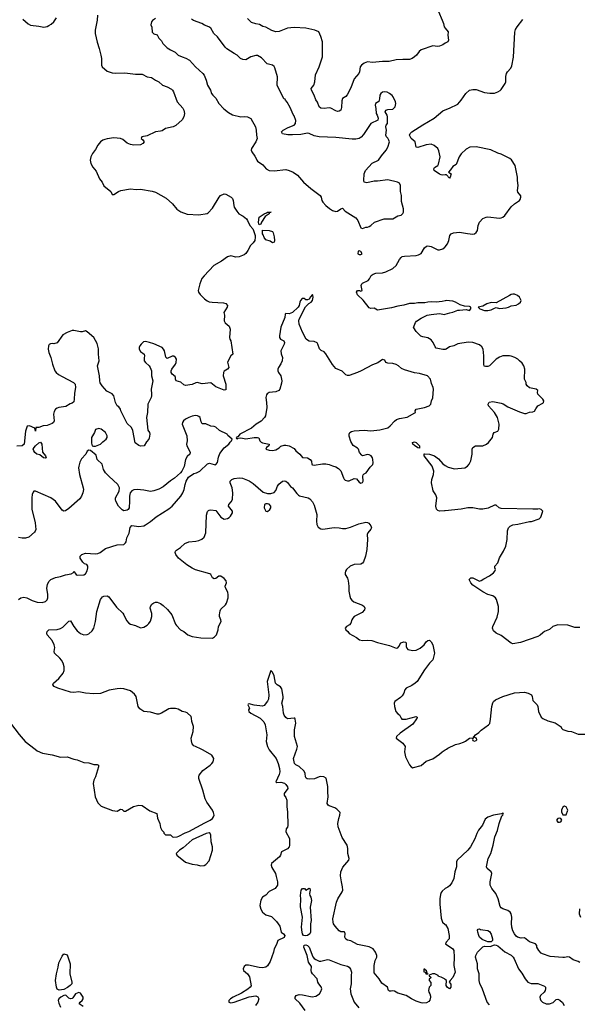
# Model space of a CAD drawing. Header units: inches. Extents: x 2001573 to 2220545, y 644482 to 846830.
# Tile 109 of 256: x 2054902 to 2061606, y 666945 to 678734. Entities that reach past the tile are written whole.
import ezdxf

# ---------------------------------------------------------------- set-up
doc = ezdxf.new("R2010")
doc.units = ezdxf.units.IN
doc.header["$MEASUREMENT"] = 0
for name, color, linetype in [('C0656', 7, 'Continuous'), ('C0657', 7, 'Continuous'), ('C0666', 7, 'Continuous'), ('C0667', 7, 'Continuous')]:
    doc.layers.add(name, color=color, linetype=linetype)

msp = doc.modelspace()

# ---------------------------------------------------------------- linework, layer by layer
at = {"layer": 'C0656', "color": 5}
for points, elevation in [([(2055086, 670000), (2055110, 669982), (2055174, 669954), (2055290, 669932), (2055390, 669906), (2055470, 669908), (2055550, 669881), (2055590, 669873), (2055670, 669842), (2055730, 669835), (2055790, 669816), (2055830, 669817), (2055845, 669810), (2055847, 669790), (2055810, 669670), (2055791, 669630), (2055782, 669590), (2055808, 669428), (2055838, 669358), (2055878, 669318), (2056014, 669266), (2056070, 669256), (2056110, 669281), (2056130, 669276), (2056150, 669256), (2056170, 669259), (2056267, 669313), (2056330, 669328), (2056370, 669324), (2056461, 669261), (2056544, 669230), (2056555, 669175), (2056579, 669110), (2056590, 669062), (2056606, 669030), (2056627, 669007), (2056630, 668994), (2056650, 668974), (2056710, 668974), (2056731, 668951), (2056747, 668947), (2056789, 668949), (2056810, 668957), (2056883, 668997), (2056930, 669015), (2057120, 669120), (2057184, 669150), (2057211, 669170), (2057225, 669190), (2057232, 669210), (2057223, 669243), (2057210, 669270), (2057144, 669364), (2057125, 669405), (2057097, 669510), (2057049, 669650), (2057047, 669670), (2057054, 669690), (2057095, 669745), (2057184, 669810), (2057203, 669830), (2057218, 669850), (2057229, 669890), (2057204, 669930), (2057099, 669990), (2057076, 670000)], 420), ([(2057887, 670000), (2057890, 669994), (2057973, 669890), (2057999, 669830), (2058016, 669770), (2058017, 669730), (2058010, 669696), (2057969, 669609), (2057982, 669602), (2058030, 669605), (2058073, 669593), (2058090, 669578), (2058110, 669550), (2058115, 669530), (2058070, 669470), (2058070, 669450), (2058090, 669423), (2058102, 669390), (2058101, 669310), (2058110, 669250), (2058114, 669086), (2058112, 669068), (2058094, 669046), (2058092, 669010), (2058136, 668930), (2058134, 668846), (2058130, 668830), (2058112, 668808), (2058038, 668770), (2058027, 668730), (2058013, 668710), (2057918, 668630), (2057916, 668610), (2057924, 668584), (2057965, 668510), (2057976, 668476), (2057990, 668410), (2057990, 668371), (2057961, 668330), (2057890, 668297), (2057850, 668253), (2057810, 668230), (2057790, 668191), (2057780, 668130), (2057790, 668085), (2057810, 668050), (2057850, 668018), (2057917, 667997), (2057978, 667938), (2058020, 667880), (2058036, 667810), (2058063, 667790), (2058078, 667770), (2058070, 667747), (2057996, 667710), (2057979, 667661), (2057950, 667610), (2057941, 667570), (2057903, 667457), (2057870, 667404), (2057850, 667391), (2057810, 667384), (2057770, 667386), (2057645, 667415), (2057610, 667414), (2057590, 667399), (2057579, 667370), (2057584, 667350), (2057631, 667311), (2057656, 667276), (2057673, 667167), (2057664, 667150), (2057635, 667125), (2057560, 667080), (2057460, 667030), (2057427, 667010), (2057407, 666990), (2057409, 666969), (2057430, 666961), (2057470, 666969), (2057650, 667035), (2057730, 667045), (2057754, 667034), (2057765, 667010), (2057754, 666970), (2057727, 666930)], 380), ([(2060000, 667242), (2059990, 667251), (2059950, 667272), (2059918, 667278), (2059914, 667290), (2059874, 667310), (2059849, 667311), (2059806, 667294), (2059807, 667287), (2059826, 667270), (2059822, 667258), (2059806, 667250), (2059806, 667230), (2059827, 667207), (2059828, 667170), (2059809, 667150), (2059798, 667110), (2059802, 667090), (2059815, 667070), (2059823, 667043), (2059824, 667030), (2059815, 666995), (2059803, 666977), (2059777, 666963), (2059730, 666959), (2059710, 666963), (2059650, 666984), (2059596, 667010), (2059531, 667051), (2059430, 667080), (2059390, 667102), (2059370, 667107), (2059350, 667101), (2059330, 667102), (2059321, 667110), (2059307, 667150), (2059239, 667199), (2059210, 667251), (2059150, 667322), (2059149, 667409), (2059161, 667470), (2059179, 667510), (2059179, 667530), (2059164, 667570), (2059138, 667610), (2059090, 667633), (2058950, 667663), (2058870, 667704), (2058830, 667715), (2058810, 667726), (2058797, 667750), (2058799, 667790), (2058795, 667810), (2058790, 667814), (2058750, 667815), (2058730, 667826), (2058681, 667881), (2058662, 667910), (2058656, 667930), (2058653, 667970), (2058696, 668170), (2058713, 668207), (2058766, 668290), (2058772, 668310), (2058770, 668350), (2058755, 668410), (2058745, 668485), (2058749, 668531), (2058774, 668586), (2058843, 668670), (2058848, 668690), (2058833, 668750), (2058832, 668810), (2058823, 668850), (2058763, 668943), (2058716, 669070), (2058715, 669110), (2058725, 669170), (2058739, 669210), (2058740, 669240), (2058702, 669282), (2058678, 669298), (2058610, 669322), (2058599, 669330), (2058587, 669350), (2058597, 669430), (2058592, 669490), (2058594, 669554), (2058573, 669653), (2058546, 669670), (2058510, 669674), (2058490, 669670), (2058434, 669646), (2058370, 669641), (2058345, 669645), (2058333, 669653), (2058327, 669667), (2058320, 669710), (2058310, 669736), (2058251, 669791), (2058210, 669811), (2058193, 669830), (2058181, 669890), (2058220, 670000)], 380), ([(2059516, 670000), (2059511, 669970), (2059524, 669910), (2059572, 669812), (2059590, 669788), (2059610, 669778), (2059621, 669779), (2059710, 669803), (2059770, 669858), (2059850, 669884), (2059930, 669939), (2059963, 669970), (2060000, 669992)], 420), ([(2060000, 668331), (2059998, 668330), (2059962, 668298), (2059950, 668285), (2059941, 668259), (2059934, 668210), (2059935, 668145), (2059950, 667975), (2059968, 667928), (2060000, 667901)], 380), ([(2058323, 666870), (2058258, 666958), (2058204, 667010), (2058202, 667030), (2058214, 667050), (2058250, 667062), (2058290, 667060), (2058406, 667034), (2058450, 667043), (2058492, 667070), (2058510, 667097), (2058520, 667130), (2058514, 667154), (2058485, 667190), (2058474, 667210), (2058465, 667250), (2058411, 667310), (2058399, 667330), (2058394, 667350), (2058397, 667397), (2058363, 667450), (2058344, 667530), (2058306, 667630), (2058310, 667653), (2058330, 667658), (2058350, 667649), (2058371, 667631), (2058413, 667513), (2058430, 667492), (2058450, 667480), (2058490, 667463), (2058510, 667460), (2058590, 667481), (2058610, 667478), (2058750, 667422), (2058830, 667402), (2058849, 667389), (2058866, 667366), (2058876, 667330), (2058871, 667289), (2058873, 667190), (2058861, 667130), (2058869, 667070), (2058907, 666970), (2058964, 666904)], 360), ([(2055661, 666921), (2055616, 666950), (2055627, 666970), (2055650, 666990), (2055661, 667010), (2055661, 667030), (2055630, 667079), (2055610, 667088), (2055570, 667070), (2055539, 667021), (2055530, 667014), (2055510, 667009), (2055490, 667019), (2055459, 667050), (2055450, 667054), (2055430, 667051), (2055395, 667030), (2055372, 667010), (2055364, 666990), (2055370, 666958), (2055391, 666910)], 380)]:
    msp.add_lwpolyline(points, dxfattribs=dict(at, elevation=elevation))
for points, elevation in [([(2057170, 668997), (2057135, 668990), (2056970, 668916), (2056861, 668819), (2056816, 668790), (2056777, 668750), (2056786, 668730), (2056890, 668648), (2056970, 668622), (2057030, 668614), (2057070, 668603), (2057110, 668607), (2057130, 668621), (2057170, 668664), (2057212, 668790), (2057213, 668830), (2057196, 668890), (2057191, 668971), (2057185, 668990)], 420), ([(2058330, 667764), (2058301, 667770), (2058288, 667790), (2058284, 667810), (2058279, 667870), (2058288, 667990), (2058266, 668114), (2058270, 668210), (2058265, 668250), (2058275, 668310), (2058290, 668330), (2058312, 668332), (2058330, 668311), (2058370, 668336), (2058378, 668330), (2058383, 668310), (2058375, 668270), (2058376, 668250), (2058391, 668230), (2058399, 668190), (2058380, 668110), (2058393, 667950), (2058387, 667910), (2058385, 667810), (2058376, 667790), (2058350, 667768)], 360), ([(2055374, 667114), (2055350, 667127), (2055343, 667150), (2055333, 667230), (2055344, 667310), (2055365, 667390), (2055370, 667442), (2055410, 667522), (2055430, 667551), (2055470, 667536), (2055507, 667430), (2055501, 667310), (2055527, 667210), (2055525, 667190), (2055507, 667170), (2055474, 667146), (2055430, 667123)], 380), ([(2059790, 667306), (2059770, 667308), (2059766, 667326), (2059749, 667330), (2059748, 667372), (2059754, 667370), (2059758, 667358), (2059770, 667354), (2059778, 667318), (2059792, 667312), (2059794, 667306)], 380)]:
    msp.add_lwpolyline(points, close=True, dxfattribs=dict(at, elevation=elevation))
at = {"layer": 'C0657', "color": 5}
for points, elevation in [([(2055834, 678786), (2055830, 678730), (2055807, 678610), (2055807, 678570), (2055830, 678465), (2055856, 678390), (2055875, 678310), (2055883, 678270), (2055881, 678190), (2055891, 678170), (2055950, 678119), (2056010, 678099), (2056050, 678093), (2056163, 678097), (2056290, 678082), (2056370, 678082), (2056430, 678051), (2056483, 678043), (2056530, 678011), (2056570, 677990), (2056612, 677950), (2056670, 677928), (2056720, 677900), (2056731, 677891), (2056745, 677870), (2056790, 677750), (2056855, 677675), (2056867, 677650), (2056876, 677610), (2056869, 677571), (2056850, 677534), (2056773, 677467), (2056742, 677450), (2056650, 677430), (2056610, 677405), (2056590, 677398), (2056529, 677391), (2056430, 677344), (2056366, 677330), (2056358, 677310), (2056377, 677297), (2056394, 677270), (2056376, 677250), (2056350, 677236), (2056270, 677230), (2056230, 677238), (2056190, 677254), (2056138, 677298), (2056110, 677311), (2056030, 677318), (2055952, 677308), (2055922, 677298), (2055900, 677290), (2055870, 677270), (2055839, 677230), (2055810, 677179), (2055775, 677130), (2055755, 677090), (2055747, 677053), (2055755, 677010), (2055779, 676970), (2055819, 676919), (2055857, 676830), (2055891, 676790), (2055910, 676745), (2055996, 676676), (2056010, 676642), (2056030, 676641), (2056084, 676676), (2056112, 676688), (2056230, 676709), (2056298, 676702), (2056350, 676704), (2056490, 676682), (2056530, 676669), (2056657, 676597), (2056731, 676530), (2056785, 676465), (2056832, 676432), (2056910, 676404), (2057050, 676399), (2057146, 676414), (2057159, 676421), (2057210, 676476), (2057290, 676610), (2057307, 676630), (2057350, 676647), (2057370, 676644), (2057434, 676610), (2057453, 676593), (2057461, 676570), (2057467, 676510), (2057473, 676490), (2057502, 676442), (2057528, 676410), (2057580, 676380), (2057618, 676350), (2057633, 676330), (2057659, 676270), (2057694, 676230), (2057704, 676210), (2057721, 676150), (2057724, 676130), (2057717, 676090), (2057698, 676062), (2057668, 676030), (2057636, 675970), (2057610, 675936), (2057590, 675920), (2057530, 675895), (2057490, 675892), (2057430, 675906), (2057390, 675894), (2057318, 675842), (2057227, 675790), (2057110, 675669), (2057085, 675635), (2057061, 675570), (2057041, 675490), (2057045, 675470), (2057063, 675443), (2057116, 675390), (2057147, 675367), (2057170, 675356), (2057209, 675351), (2057343, 675343), (2057370, 675335), (2057391, 675310), (2057387, 675290), (2057347, 675230), (2057356, 675196), (2057350, 675130), (2057363, 675103), (2057410, 675063), (2057425, 675030), (2057414, 674930), (2057419, 674910), (2057430, 674890), (2057454, 674730), (2057430, 674709), (2057390, 674635), (2057408, 674570), (2057390, 674550), (2057353, 674527), (2057343, 674510), (2057341, 674470), (2057372, 674370), (2057373, 674310), (2057370, 674302), (2057350, 674297), (2057250, 674338), (2057190, 674384), (2057090, 674375), (2057030, 674388), (2057013, 674387), (2056970, 674365), (2056890, 674354), (2056870, 674364), (2056834, 674394), (2056776, 674410), (2056770, 674430), (2056769, 674450), (2056763, 674463), (2056729, 674490), (2056715, 674510), (2056716, 674530), (2056724, 674550), (2056767, 674610), (2056775, 674630), (2056781, 674670), (2056769, 674690), (2056750, 674705), (2056730, 674706), (2056670, 674677), (2056652, 674692), (2056635, 674770), (2056626, 674790), (2056607, 674810), (2056510, 674853), (2056457, 674870), (2056410, 674880), (2056384, 674876), (2056356, 674850), (2056343, 674830), (2056334, 674810), (2056332, 674790), (2056350, 674760), (2056395, 674730), (2056399, 674710), (2056393, 674687), (2056395, 674650), (2056410, 674630), (2056453, 674590), (2056465, 674570), (2056481, 674530), (2056482, 674470), (2056497, 674410), (2056477, 674310), (2056483, 674250), (2056481, 674230), (2056476, 674210), (2056439, 674130), (2056434, 674030), (2056423, 673970), (2056438, 673818), (2056456, 673790), (2056461, 673770), (2056455, 673725), (2056451, 673710), (2056421, 673679), (2056392, 673630), (2056350, 673628), (2056330, 673635), (2056287, 673667), (2056257, 673817), (2056240, 673850), (2056190, 673898), (2056115, 674050), (2056109, 674069), (2056090, 674098), (2056069, 674110), (2056050, 674149), (2056030, 674230), (2056010, 674254), (2055948, 674288), (2055890, 674351), (2055867, 674387), (2055861, 674410), (2055858, 674470), (2055834, 674590), (2055853, 674650), (2055845, 674730), (2055848, 674792), (2055830, 674856), (2055790, 674929), (2055710, 674997), (2055690, 675009), (2055650, 674997), (2055630, 674996), (2055550, 675013), (2055530, 675013), (2055470, 674989), (2055419, 674961), (2055350, 674864), (2055310, 674853), (2055290, 674857), (2055270, 674854), (2055256, 674844), (2055248, 674830), (2055245, 674790), (2055252, 674750), (2055275, 674690), (2055296, 674610), (2055324, 674530), (2055338, 674510), (2055366, 674486), (2055410, 674461), (2055547, 674390), (2055565, 674370), (2055570, 674330), (2055558, 674262), (2055556, 674190), (2055550, 674159), (2055530, 674143), (2055505, 674135), (2055456, 674104), (2055370, 674092), (2055350, 674084), (2055330, 674070), (2055317, 674043), (2055309, 674010), (2055315, 673930), (2055308, 673912), (2055290, 673899), (2055230, 673876), (2055182, 673870), (2055130, 673853), (2055094, 673850), (2055090, 673806), (2055082, 673842), (2055018, 673870), (2054992, 673868), (2054971, 673809), (2054955, 673650), (2054930, 673632), (2054870, 673627)], 420), ([(2059920, 678830), (2059963, 678730), (2059977, 678690), (2059985, 678650), (2060000, 678631)], 420), ([(2054940, 678740), (2055003, 678683), (2055030, 678667), (2055130, 678657), (2055190, 678645), (2055230, 678653), (2055250, 678663), (2055279, 678681), (2055310, 678710), (2055343, 678757)], 420), ([(2056530, 678749), (2056494, 678726), (2056483, 678710), (2056472, 678672), (2056484, 678644), (2056490, 678585), (2056510, 678565), (2056551, 678551), (2056570, 678512), (2056601, 678481), (2056618, 678450), (2056670, 678397), (2056710, 678371), (2056763, 678343), (2056802, 678310), (2056848, 678288), (2056893, 678273), (2056936, 678250), (2057007, 678170), (2057097, 678090), (2057113, 678070), (2057137, 678010), (2057151, 677951), (2057187, 677890), (2057201, 677850), (2057214, 677830), (2057253, 677793), (2057287, 677730), (2057346, 677666), (2057402, 677622), (2057450, 677594), (2057550, 677571), (2057590, 677574), (2057630, 677571), (2057670, 677550), (2057727, 677450), (2057736, 677410), (2057737, 677350), (2057747, 677310), (2057730, 677270), (2057679, 677190), (2057676, 677170), (2057681, 677150), (2057720, 677100), (2057736, 677070), (2057741, 677050), (2057750, 677041), (2057815, 676995), (2057855, 676950), (2057890, 676928), (2057950, 676923), (2058090, 676940), (2058130, 676930), (2058179, 676910), (2058230, 676871), (2058301, 676790), (2058390, 676711), (2058501, 676630), (2058515, 676610), (2058521, 676570), (2058535, 676550), (2058570, 676511), (2058613, 676473), (2058648, 676448), (2058690, 676439), (2058710, 676442), (2058750, 676471), (2058770, 676478), (2058802, 676442), (2058930, 676361), (2058951, 676330), (2058990, 676242), (2059010, 676232), (2059030, 676242), (2059049, 676251), (2059070, 676251), (2059090, 676259), (2059110, 676271), (2059152, 676308), (2059270, 676351), (2059370, 676351), (2059430, 676385), (2059470, 676392), (2059490, 676412), (2059499, 676430), (2059499, 676470), (2059476, 676556), (2059475, 676630), (2059465, 676675), (2059464, 676750), (2059450, 676775), (2059429, 676789), (2059310, 676817), (2059190, 676799), (2059150, 676801), (2059059, 676779), (2059030, 676789), (2059024, 676810), (2059027, 676890), (2059045, 676930), (2059126, 677014), (2059199, 677050), (2059235, 677105), (2059293, 677170), (2059313, 677207), (2059331, 677270), (2059325, 677290), (2059310, 677314), (2059295, 677330), (2059287, 677350), (2059298, 677410), (2059289, 677451), (2059294, 677470), (2059309, 677491), (2059309, 677570), (2059304, 677590), (2059282, 677630), (2059290, 677652), (2059310, 677658), (2059370, 677661), (2059399, 677690), (2059409, 677730), (2059405, 677750), (2059377, 677810), (2059365, 677825), (2059332, 677852), (2059305, 677865), (2059270, 677870), (2059250, 677865), (2059227, 677850), (2059216, 677830), (2059212, 677788), (2059204, 677756), (2059166, 677730), (2059159, 677710), (2059167, 677670), (2059171, 677611), (2059185, 677590), (2059195, 677555), (2059191, 677530), (2059110, 677489), (2059021, 677359), (2058993, 677327), (2058968, 677312), (2058930, 677304), (2058883, 677303), (2058690, 677323), (2058490, 677332), (2058430, 677343), (2058370, 677373), (2058350, 677377), (2058270, 677361), (2058170, 677355), (2058116, 677357), (2058049, 677369), (2058038, 677390), (2058058, 677410), (2058117, 677443), (2058191, 677470), (2058207, 677490), (2058208, 677528), (2058190, 677581), (2058179, 677599), (2058143, 677683), (2058108, 677748), (2058086, 677770), (2058082, 677782), (2058068, 677788), (2057988, 677950), (2057989, 678050), (2057959, 678159), (2057950, 678175), (2057929, 678189), (2057866, 678206), (2057797, 678277), (2057750, 678304), (2057730, 678306), (2057670, 678289), (2057610, 678255), (2057577, 678257), (2057548, 678270), (2057509, 678309), (2057470, 678329), (2057385, 678385), (2057364, 678404), (2057270, 678529), (2057228, 678568), (2057190, 678632), (2057166, 678650), (2057117, 678670), (2057084, 678690), (2056983, 678723), (2056960, 678740)], 440), ([(2060000, 678451), (2059970, 678432), (2059930, 678418), (2059907, 678413), (2059850, 678422), (2059710, 678374), (2059686, 678354), (2059654, 678310), (2059631, 678290), (2059605, 678270), (2059570, 678258), (2059490, 678258), (2059410, 678253), (2059327, 678233), (2059247, 678233), (2059130, 678223), (2059070, 678228), (2059030, 678215), (2058996, 678190), (2058982, 678170), (2058973, 678110), (2058965, 678090), (2058910, 678024), (2058870, 677917), (2058826, 677834), (2058810, 677816), (2058768, 677790), (2058759, 677761), (2058757, 677683), (2058748, 677652), (2058730, 677639), (2058710, 677636), (2058690, 677641), (2058630, 677674), (2058610, 677678), (2058550, 677670), (2058510, 677676), (2058489, 677690), (2058470, 677748), (2058450, 677774), (2058430, 677830), (2058396, 677890), (2058394, 677910), (2058425, 677950), (2058437, 677990), (2058447, 678073), (2058490, 678170), (2058528, 678290), (2058528, 678468), (2058511, 678531), (2058484, 678590), (2058437, 678610), (2058330, 678632), (2058190, 678639), (2058110, 678631), (2058010, 678591), (2057970, 678590), (2057923, 678603), (2057850, 678644), (2057814, 678654), (2057775, 678675), (2057730, 678683), (2057680, 678700), (2057630, 678747)], 420), ([(2060000, 676875), (2059970, 676873), (2059950, 676876), (2059930, 676886), (2059868, 676930), (2059864, 676950), (2059870, 676964), (2059910, 676990), (2059918, 677002), (2059937, 677090), (2059922, 677162), (2059910, 677192), (2059868, 677228), (2059830, 677242), (2059770, 677236), (2059670, 677204), (2059650, 677209), (2059638, 677270), (2059590, 677310), (2059572, 677350), (2059578, 677370), (2059601, 677390), (2059730, 677473), (2059867, 677553), (2059970, 677644), (2060000, 677655)], 420), ([(2060000, 675367), (2059962, 675358), (2059890, 675350), (2059830, 675354), (2059790, 675352), (2059756, 675344), (2059670, 675342), (2059630, 675334), (2059570, 675335), (2059505, 675315), (2059430, 675304), (2059357, 675283), (2059190, 675255), (2059150, 675281), (2059110, 675275), (2059090, 675283), (2059015, 675376), (2058950, 675440), (2058936, 675470), (2058950, 675491), (2058972, 675492), (2058990, 675483), (2059003, 675490), (2058994, 675550), (2059000, 675570), (2059010, 675581), (2059075, 675610), (2059092, 675630), (2059112, 675670), (2059135, 675685), (2059170, 675698), (2059250, 675704), (2059287, 675713), (2059370, 675754), (2059410, 675790), (2059450, 675862), (2059470, 675888), (2059483, 675897), (2059510, 675904), (2059650, 675911), (2059681, 675919), (2059710, 675935), (2059750, 676004), (2059777, 676023), (2059790, 676025), (2059830, 676017), (2059910, 675979), (2059930, 675979), (2059970, 675992), (2059996, 676010), (2060000, 676015)], 420), ([(2060000, 674786), (2059990, 674784), (2059970, 674784), (2059890, 674802), (2059877, 674817), (2059856, 674870), (2059830, 674902), (2059790, 674925), (2059730, 674936), (2059706, 674946), (2059650, 675002), (2059623, 675043), (2059621, 675050), (2059645, 675110), (2059657, 675123), (2059710, 675162), (2059785, 675195), (2059830, 675206), (2059930, 675216), (2059990, 675204), (2060000, 675207)], 420), ([(2054890, 671790), (2054915, 671810), (2054950, 671820), (2054988, 671810), (2055050, 671780), (2055110, 671759), (2055170, 671754), (2055211, 671769), (2055231, 671789), (2055241, 671810), (2055240, 671850), (2055229, 671929), (2055234, 671970), (2055250, 672006), (2055274, 672030), (2055330, 672055), (2055390, 672066), (2055453, 672087), (2055519, 672101), (2055545, 672115), (2055553, 672133), (2055562, 672110), (2055578, 672090), (2055590, 672083), (2055670, 672087), (2055690, 672098), (2055710, 672134), (2055719, 672170), (2055718, 672190), (2055706, 672210), (2055680, 672220), (2055658, 672238), (2055626, 672286), (2055628, 672310), (2055648, 672330), (2055690, 672345), (2055810, 672337), (2055839, 672342), (2055867, 672353), (2055930, 672404), (2056070, 672448), (2056150, 672451), (2056169, 672470), (2056176, 672484), (2056185, 672530), (2056214, 672586), (2056226, 672654), (2056244, 672676), (2056330, 672667), (2056390, 672675), (2056410, 672684), (2056470, 672725), (2056538, 672782), (2056690, 672878), (2056730, 672908), (2056831, 673029), (2056857, 673070), (2056871, 673109), (2056884, 673170), (2056897, 673210), (2056925, 673255), (2056990, 673299), (2057022, 673310), (2057059, 673330), (2057150, 673418), (2057174, 673426), (2057230, 673408), (2057250, 673406), (2057253, 673410), (2057270, 673434), (2057284, 673496), (2057301, 673539), (2057351, 673609), (2057409, 673650), (2057423, 673677), (2057438, 673690), (2057446, 673710), (2057396, 673756), (2057388, 673770), (2057296, 673816), (2057250, 673856), (2057230, 673864), (2057190, 673869), (2057130, 673895), (2057090, 673895), (2057078, 673918), (2057063, 673970), (2057050, 673984), (2057032, 673992), (2057010, 673993), (2056970, 673985), (2056929, 673971), (2056890, 673950), (2056865, 673930), (2056852, 673910), (2056848, 673890), (2056903, 673750), (2056909, 673690), (2056902, 673650), (2056905, 673630), (2056938, 673570), (2056944, 673550), (2056939, 673530), (2056910, 673502), (2056890, 673470), (2056874, 673386), (2056846, 673330), (2056830, 673310), (2056756, 673244), (2056710, 673214), (2056620, 673140), (2056570, 673113), (2056510, 673091), (2056470, 673084), (2056390, 673100), (2056310, 673110), (2056270, 673104), (2056247, 673093), (2056227, 673070), (2056217, 673030), (2056219, 672970), (2056214, 672890), (2056201, 672870), (2056190, 672863), (2056150, 672854), (2056130, 672864), (2056086, 672910), (2056052, 672970), (2056048, 672990), (2056050, 673010), (2056094, 673090), (2056096, 673130), (2056078, 673170), (2055970, 673267), (2055930, 673310), (2055908, 673348), (2055891, 673411), (2055832, 673470), (2055819, 673519), (2055750, 673575), (2055730, 673579), (2055711, 673569), (2055694, 673530), (2055642, 673478), (2055623, 673437), (2055610, 673390), (2055608, 673370), (2055620, 673290), (2055664, 673130), (2055665, 673110), (2055659, 673070), (2055644, 673030), (2055623, 672997), (2055490, 672881), (2055450, 672852), (2055430, 672849), (2055410, 672861), (2055330, 672969), (2055277, 673010), (2055090, 673089), (2055070, 673088), (2055062, 673078), (2055051, 673050), (2055048, 673010), (2055048, 672872), (2055089, 672710), (2055096, 672630), (2055089, 672610), (2055080, 672600), (2055010, 672538), (2054970, 672525), (2054930, 672527), (2054890, 672536)], 440), ([(2060000, 672854), (2059990, 672853), (2059931, 672851), (2059910, 672858), (2059895, 672875), (2059888, 672908), (2059899, 673010), (2059886, 673046), (2059854, 673094), (2059837, 673190), (2059839, 673230), (2059859, 673290), (2059862, 673330), (2059842, 673390), (2059746, 673510), (2059746, 673526), (2059742, 673530), (2059750, 673534), (2059810, 673531), (2059871, 673511), (2059918, 673478), (2059970, 673418), (2060000, 673398)], 420), ([(2057076, 670000), (2057007, 670030), (2056990, 670041), (2056970, 670063), (2056959, 670099), (2056958, 670130), (2056980, 670210), (2056983, 670270), (2056964, 670330), (2056962, 670370), (2056956, 670390), (2056910, 670434), (2056890, 670444), (2056850, 670452), (2056799, 670479), (2056770, 670485), (2056710, 670485), (2056690, 670481), (2056602, 670430), (2056570, 670420), (2056550, 670420), (2056470, 670443), (2056390, 670450), (2056342, 670482), (2056321, 670510), (2056297, 670630), (2056279, 670659), (2056230, 670697), (2056150, 670722), (2056110, 670727), (2056070, 670724), (2055975, 670705), (2055872, 670668), (2055790, 670664), (2055690, 670672), (2055610, 670687), (2055550, 670680), (2055510, 670682), (2055359, 670730), (2055317, 670750), (2055299, 670770), (2055309, 670790), (2055370, 670847), (2055423, 670910), (2055437, 670943), (2055436, 670984), (2055424, 671030), (2055405, 671065), (2055385, 671090), (2055321, 671150), (2055315, 671170), (2055322, 671218), (2055315, 671250), (2055290, 671300), (2055231, 671370), (2055227, 671390), (2055230, 671410), (2055251, 671429), (2055350, 671434), (2055390, 671445), (2055418, 671462), (2055490, 671531), (2055510, 671536), (2055550, 671467), (2055590, 671417), (2055630, 671384), (2055672, 671368), (2055709, 671371), (2055730, 671379), (2055770, 671415), (2055790, 671450), (2055810, 671530), (2055827, 671650), (2055872, 671790), (2055896, 671824), (2055910, 671831), (2055950, 671837), (2055970, 671825), (2056062, 671702), (2056136, 671630), (2056150, 671610), (2056180, 671540), (2056208, 671510), (2056230, 671497), (2056290, 671482), (2056350, 671452), (2056390, 671459), (2056430, 671483), (2056450, 671503), (2056470, 671532), (2056487, 671587), (2056484, 671624), (2056464, 671690), (2056468, 671710), (2056485, 671735), (2056508, 671752), (2056530, 671760), (2056550, 671760), (2056590, 671744), (2056622, 671722), (2056672, 671672), (2056723, 671610), (2056770, 671495), (2056780, 671480), (2056827, 671430), (2056870, 671410), (2056916, 671370), (2056970, 671350), (2057072, 671332), (2057210, 671329), (2057237, 671343), (2057261, 671370), (2057280, 671430), (2057284, 671470), (2057316, 671530), (2057313, 671550), (2057296, 671590), (2057294, 671610), (2057303, 671657), (2057310, 671676), (2057366, 671730), (2057380, 671750), (2057400, 671810), (2057400, 671850), (2057394, 671874), (2057384, 671904), (2057367, 671930), (2057364, 671950), (2057380, 671990), (2057376, 672016), (2057350, 672044), (2057310, 672072), (2057289, 672071), (2057250, 672044), (2057230, 672039), (2057212, 672052), (2057192, 672090), (2057179, 672099), (2057010, 672146), (2056967, 672167), (2056906, 672206), (2056806, 672286), (2056771, 672330), (2056765, 672355), (2056768, 672370), (2056779, 672382), (2056827, 672413), (2056879, 672461), (2056930, 672481), (2057011, 672489), (2057050, 672498), (2057085, 672515), (2057110, 672537), (2057131, 672590), (2057139, 672801), (2057150, 672845), (2057162, 672858), (2057170, 672863), (2057190, 672864), (2057250, 672857), (2057310, 672778), (2057350, 672755), (2057390, 672761), (2057410, 672773), (2057427, 672790), (2057451, 672830), (2057453, 672850), (2057404, 672910), (2057409, 672930), (2057437, 672963), (2057451, 672990), (2057455, 673070), (2057447, 673130), (2057424, 673190), (2057425, 673210), (2057444, 673230), (2057470, 673242), (2057530, 673247), (2057570, 673244), (2057652, 673212), (2057699, 673179), (2057817, 673077), (2057870, 673060), (2057910, 673060), (2057950, 673074), (2057970, 673097), (2057990, 673150), (2058006, 673174), (2058050, 673208), (2058070, 673211), (2058090, 673207), (2058110, 673191), (2058146, 673146), (2058170, 673127), (2058221, 673061), (2058241, 673041), (2058254, 673034), (2058358, 673010), (2058377, 672997), (2058410, 672961), (2058430, 672921), (2058463, 672810), (2058458, 672730), (2058461, 672690), (2058479, 672659), (2058510, 672636), (2058532, 672632), (2058670, 672652), (2058730, 672650), (2058770, 672641), (2058810, 672643), (2058863, 672657), (2058964, 672696), (2059050, 672716), (2059070, 672714), (2059085, 672705), (2059110, 672673), (2059115, 672650), (2059110, 672634), (2059073, 672590), (2059065, 672570), (2059068, 672510), (2059062, 672390), (2059046, 672310), (2059019, 672241), (2059010, 672226), (2058990, 672215), (2058910, 672210), (2058862, 672190), (2058818, 672150), (2058805, 672130), (2058799, 672110), (2058802, 672090), (2058827, 672047), (2058837, 672017), (2058846, 671950), (2058845, 671890), (2058855, 671830), (2058865, 671805), (2058882, 671782), (2058905, 671765), (2059010, 671724), (2059027, 671710), (2059038, 671690), (2059033, 671670), (2059003, 671637), (2058910, 671590), (2058891, 671570), (2058879, 671550), (2058870, 671509), (2058851, 671490), (2058816, 671470), (2058799, 671450), (2058807, 671430), (2058831, 671410), (2058850, 671385), (2058938, 671338), (2058971, 671310), (2059010, 671303), (2059074, 671306), (2059121, 671301), (2059190, 671278), (2059330, 671240), (2059410, 671210), (2059430, 671215), (2059444, 671230), (2059466, 671274), (2059504, 671284), (2059522, 671282), (2059533, 671273), (2059533, 671230), (2059538, 671210), (2059550, 671195), (2059610, 671180), (2059650, 671185), (2059698, 671210), (2059748, 671250), (2059770, 671287), (2059790, 671303), (2059810, 671305), (2059818, 671298), (2059830, 671287), (2059850, 671251), (2059870, 671150), (2059850, 671070), (2059810, 671029), (2059750, 670950), (2059662, 670810), (2059641, 670790), (2059599, 670761), (2059531, 670730), (2059514, 670710), (2059505, 670670), (2059483, 670637), (2059463, 670617), (2059396, 670570), (2059388, 670550), (2059391, 670509), (2059406, 670450), (2059430, 670424), (2059451, 670410), (2059472, 670370), (2059481, 670361), (2059530, 670361), (2059650, 670390), (2059662, 670382), (2059665, 670370), (2059655, 670365), (2059610, 670301), (2059459, 670190), (2059416, 670150), (2059411, 670130), (2059490, 670071), (2059521, 670030), (2059516, 670000)], 420), ([(2058220, 670000), (2058230, 670030), (2058194, 670150), (2058194, 670230), (2058210, 670310), (2058201, 670361), (2058198, 670370), (2058190, 670373), (2058110, 670362), (2058090, 670378), (2058070, 670407), (2058062, 670430), (2058055, 670510), (2058044, 670550), (2058058, 670610), (2058058, 670630), (2058042, 670722), (2058026, 670746), (2057985, 670770), (2057966, 670790), (2057950, 670878), (2057930, 670922), (2057910, 670942), (2057868, 670812), (2057888, 670650), (2057881, 670599), (2057870, 670575), (2057830, 670521), (2057810, 670516), (2057710, 670526), (2057650, 670541), (2057640, 670540), (2057634, 670530), (2057654, 670490), (2057642, 670470), (2057647, 670450), (2057672, 670430), (2057782, 670370), (2057826, 670326), (2057844, 670290), (2057862, 670170), (2057855, 670090), (2057871, 670031), (2057887, 670000)], 380), ([(2054567, 670000), (2054577, 670010), (2054585, 670030), (2054587, 670070), (2054601, 670110), (2054603, 670190), (2054597, 670270), (2054600, 670330), (2054630, 670451), (2054650, 670491), (2054670, 670511), (2054710, 670450), (2054750, 670405), (2054794, 670310), (2054895, 670175), (2054968, 670090), (2055086, 670000)], 420)]:
    msp.add_lwpolyline(points, dxfattribs=dict(at, elevation=elevation))
for points, elevation in [([(2057770, 676278), (2057767, 676290), (2057763, 676310), (2057770, 676371), (2057820, 676400), (2057830, 676411), (2057860, 676420), (2057870, 676431), (2057914, 676430), (2057894, 676426), (2057892, 676410), (2057843, 676377), (2057798, 676310), (2057790, 676286)], 420), ([(2057930, 676062), (2057903, 676083), (2057850, 676099), (2057830, 676124), (2057819, 676159), (2057810, 676169), (2057810, 676214), (2057889, 676211), (2057930, 676198), (2057940, 676180), (2057950, 676134), (2057953, 676090), (2057950, 676069)], 420), ([(2058970, 675966), (2058958, 675962), (2058954, 675930), (2058970, 675922), (2058990, 675922), (2059006, 675930), (2058990, 675958)], 440), ([(2058410, 675442), (2058384, 675416), (2058371, 675389), (2058350, 675378), (2058330, 675378), (2058310, 675395), (2058286, 675394), (2058266, 675370), (2058258, 675350), (2058251, 675310), (2058238, 675290), (2058170, 675229), (2058130, 675214), (2058090, 675218), (2058082, 675210), (2058078, 675170), (2058031, 675051), (2058015, 674950), (2058015, 674930), (2058025, 674910), (2058065, 674890), (2058075, 674870), (2058070, 674849), (2058031, 674770), (2058033, 674733), (2058050, 674690), (2058046, 674650), (2058030, 674613), (2058002, 674570), (2057995, 674550), (2057995, 674530), (2058002, 674510), (2058032, 674470), (2058041, 674410), (2058038, 674382), (2058017, 674310), (2058005, 674295), (2057970, 674278), (2057890, 674270), (2057866, 674254), (2057859, 674241), (2057851, 674210), (2057859, 674150), (2057861, 674090), (2057846, 673990), (2057836, 673970), (2057793, 673927), (2057734, 673890), (2057678, 673842), (2057538, 673770), (2057518, 673742), (2057494, 673730), (2057498, 673718), (2057510, 673714), (2057518, 673722), (2057550, 673727), (2057610, 673715), (2057710, 673731), (2057750, 673731), (2057766, 673726), (2057777, 673690), (2057796, 673676), (2057810, 673668), (2057891, 673651), (2057885, 673630), (2057858, 673610), (2057852, 673590), (2057890, 673579), (2057930, 673576), (2057970, 673585), (2058012, 673608), (2058030, 673626), (2058070, 673641), (2058090, 673641), (2058130, 673631), (2058190, 673598), (2058211, 673570), (2058258, 673530), (2058291, 673491), (2058350, 673487), (2058381, 673470), (2058396, 673450), (2058401, 673410), (2058410, 673404), (2058430, 673399), (2058530, 673417), (2058570, 673418), (2058610, 673409), (2058650, 673391), (2058690, 673382), (2058722, 673362), (2058751, 673331), (2058781, 673250), (2058790, 673232), (2058802, 673222), (2058830, 673211), (2058850, 673211), (2058910, 673242), (2058935, 673235), (2058970, 673198), (2058990, 673186), (2059010, 673192), (2059017, 673210), (2059013, 673270), (2059017, 673283), (2059030, 673298), (2059054, 673310), (2059102, 673378), (2059133, 673410), (2059137, 673430), (2059134, 673470), (2059128, 673490), (2059113, 673510), (2059090, 673524), (2059070, 673528), (2059010, 673513), (2059000, 673519), (2058973, 673553), (2058960, 673590), (2058950, 673603), (2058896, 673636), (2058870, 673682), (2058847, 673747), (2058850, 673770), (2058857, 673790), (2058878, 673802), (2058910, 673810), (2059030, 673819), (2059110, 673812), (2059216, 673824), (2059310, 673848), (2059338, 673870), (2059390, 673928), (2059415, 673945), (2059450, 673958), (2059544, 673976), (2059635, 674025), (2059642, 674030), (2059641, 674050), (2059650, 674071), (2059750, 674090), (2059809, 674110), (2059828, 674130), (2059834, 674170), (2059852, 674208), (2059858, 674310), (2059855, 674330), (2059837, 674377), (2059822, 674430), (2059788, 674470), (2059690, 674496), (2059630, 674505), (2059510, 674541), (2059477, 674557), (2059438, 674590), (2059410, 674606), (2059370, 674618), (2059310, 674623), (2059290, 674629), (2059276, 674656), (2059250, 674666), (2059194, 674626), (2059130, 674600), (2058994, 674530), (2058950, 674510), (2058850, 674475), (2058830, 674473), (2058810, 674483), (2058765, 674525), (2058690, 674559), (2058650, 674607), (2058570, 674733), (2058550, 674756), (2058515, 674775), (2058493, 674793), (2058475, 674850), (2058464, 674864), (2058430, 674881), (2058370, 674886), (2058350, 674895), (2058335, 674910), (2058290, 674992), (2058250, 675090), (2058244, 675130), (2058250, 675150), (2058325, 675296), (2058364, 675336), (2058395, 675350), (2058410, 675372), (2058416, 675410), (2058415, 675435)], 440), ([(2055850, 673839), (2055812, 673828), (2055798, 673790), (2055762, 673730), (2055763, 673663), (2055770, 673632), (2055786, 673626), (2055810, 673627), (2055870, 673651), (2055899, 673681), (2055940, 673710), (2055950, 673730), (2055950, 673750), (2055931, 673791), (2055879, 673830)], 440), ([(2055210, 673486), (2055189, 673490), (2055142, 673522), (2055109, 673530), (2055085, 673550), (2055070, 673570), (2055065, 673590), (2055075, 673610), (2055090, 673631), (2055130, 673668), (2055150, 673674), (2055166, 673650), (2055174, 673554), (2055213, 673510), (2055219, 673490)], 420), ([(2059690, 673605), (2059670, 673608), (2059630, 673634), (2059612, 673650), (2059609, 673672), (2059630, 673680), (2059653, 673670), (2059690, 673630)], 420), ([(2057870, 672938), (2057850, 672937), (2057836, 672930), (2057831, 672890), (2057850, 672851), (2057870, 672846), (2057897, 672870), (2057909, 672890), (2057909, 672910), (2057890, 672932)], 420)]:
    msp.add_lwpolyline(points, close=True, dxfattribs=dict(at, elevation=elevation))
at = {"layer": 'C0666', "color": 5}
msp.add_line((2060000, 669992, 420), (2060013, 670000, 420), dxfattribs=at)
for points, elevation in [([(2061610, 667446), (2061590, 667457), (2061530, 667477), (2061490, 667508), (2061470, 667514), (2061430, 667505), (2061410, 667505), (2061256, 667516), (2061165, 667550), (2061150, 667557), (2061119, 667590), (2061096, 667630), (2061096, 667650), (2061081, 667670), (2061010, 667693), (2060950, 667741), (2060910, 667738), (2060867, 667750), (2060850, 667762), (2060829, 667790), (2060810, 667826), (2060797, 667870), (2060793, 667913), (2060799, 667990), (2060790, 668030), (2060776, 668050), (2060750, 668070), (2060689, 668089), (2060670, 668100), (2060658, 668118), (2060632, 668210), (2060606, 668270), (2060559, 668330), (2060539, 668370), (2060536, 668410), (2060559, 668510), (2060550, 668530), (2060500, 668570), (2060493, 668590), (2060515, 668690), (2060546, 668750), (2060575, 668850), (2060595, 668950), (2060627, 669027), (2060644, 669110), (2060677, 669203), (2060690, 669210), (2060693, 669227), (2060698, 669230), (2060690, 669234), (2060675, 669225), (2060578, 669210), (2060510, 669187), (2060477, 669163), (2060444, 669090), (2060397, 669030), (2060377, 668990), (2060354, 668926), (2060302, 668830), (2060270, 668789), (2060144, 668670), (2060135, 668650), (2060134, 668590), (2060113, 668530), (2060102, 668450), (2060079, 668401), (2060050, 668363), (2060030, 668346), (2060000, 668331)], 380), ([(2061609, 668090), (2061604, 668030), (2061621, 667990)], 380), ([(2060000, 667901), (2060001, 667901), (2060030, 667853), (2060045, 667770), (2060045, 667730), (2060012, 667690), (2060004, 667670), (2060092, 667610), (2060101, 667590), (2060107, 667510), (2060102, 667410), (2060119, 667330), (2060092, 667268), (2060058, 667230), (2060046, 667210), (2060067, 667187), (2060068, 667150), (2060050, 667132), (2060026, 667146), (2060012, 667170), (2060014, 667230), (2060000, 667242)], 380), ([(2060530, 666939), (2060502, 666970), (2060446, 667126), (2060414, 667194), (2060407, 667230), (2060405, 667310), (2060388, 667370), (2060385, 667430), (2060363, 667510), (2060365, 667530), (2060385, 667570), (2060450, 667632), (2060470, 667640), (2060536, 667636), (2060590, 667657), (2060610, 667655), (2060630, 667646), (2060715, 667575), (2060790, 667535), (2060812, 667510), (2060826, 667490), (2060878, 667370), (2060917, 667317), (2060957, 667250), (2060990, 667211), (2061030, 667196), (2061110, 667196), (2061190, 667163), (2061199, 667150), (2061202, 667130), (2061198, 667110), (2061184, 667090), (2061141, 667050), (2061133, 667030), (2061135, 667010), (2061145, 666990), (2061164, 666970), (2061207, 666950), (2061250, 666950), (2061294, 666966), (2061330, 667003), (2061350, 667008), (2061374, 666994), (2061406, 666966), (2061424, 666930)], 360)]:
    msp.add_lwpolyline(points, dxfattribs=dict(at, elevation=elevation))
for points, elevation in [([(2061430, 669316), (2061410, 669304), (2061399, 669290), (2061391, 669270), (2061391, 669250), (2061410, 669214), (2061450, 669214), (2061469, 669270), (2061450, 669309)], 420), ([(2061370, 669175), (2061350, 669168), (2061332, 669150), (2061347, 669127), (2061370, 669125), (2061386, 669130), (2061398, 669150), (2061386, 669170)], 420), ([(2060510, 667694), (2060490, 667701), (2060443, 667723), (2060410, 667749), (2060400, 667770), (2060390, 667811), (2060387, 667833), (2060394, 667846), (2060410, 667848), (2060421, 667841), (2060450, 667835), (2060510, 667830), (2060530, 667818), (2060550, 667787), (2060566, 667730), (2060566, 667710), (2060550, 667694)], 360)]:
    msp.add_lwpolyline(points, close=True, dxfattribs=dict(at, elevation=elevation))
at = {"layer": 'C0667', "color": 5, "elevation": 420}
for points in [[(2060000, 677655), (2060050, 677675), (2060150, 677724), (2060192, 677770), (2060245, 677850), (2060290, 677888), (2060330, 677898), (2060370, 677897), (2060470, 677862), (2060533, 677853), (2060590, 677853), (2060630, 677868), (2060656, 677884), (2060670, 677897), (2060717, 677970), (2060724, 677990), (2060727, 678053), (2060735, 678090), (2060745, 678110), (2060786, 678154), (2060799, 678182), (2060816, 678284), (2060835, 678585), (2060843, 678617), (2060863, 678650), (2060930, 678737)], [(2060000, 678631), (2060033, 678590), (2060030, 678550), (2060038, 678490), (2060030, 678469), (2060000, 678451)], [(2060000, 676015), (2060027, 676050), (2060042, 676090), (2060055, 676150), (2060071, 676169), (2060098, 676182), (2060171, 676191), (2060268, 676172), (2060330, 676167), (2060350, 676170), (2060370, 676184), (2060386, 676210), (2060395, 676270), (2060411, 676309), (2060450, 676354), (2060490, 676370), (2060510, 676372), (2060650, 676359), (2060670, 676360), (2060690, 676369), (2060715, 676390), (2060790, 676494), (2060831, 676529), (2060890, 676567), (2060898, 676582), (2060906, 676610), (2060905, 676625), (2060870, 676669), (2060866, 676690), (2060873, 676750), (2060865, 676810), (2060867, 676850), (2060839, 676990), (2060794, 677054), (2060773, 677073), (2060670, 677124), (2060630, 677135), (2060546, 677174), (2060370, 677211), (2060293, 677207), (2060250, 677185), (2060190, 677129), (2060168, 677092), (2060130, 676999), (2060090, 676977), (2060064, 676936), (2060038, 676910), (2060071, 676890), (2060059, 676850), (2060050, 676835), (2060016, 676876), (2060000, 676875)], [(2060000, 675207), (2060055, 675225), (2060090, 675231), (2060150, 675254), (2060170, 675257), (2060250, 675265), (2060290, 675252), (2060308, 675270), (2060308, 675290), (2060290, 675299), (2060230, 675302), (2060180, 675319), (2060124, 675350), (2060090, 675362), (2060050, 675369), (2060010, 675370), (2060000, 675367)], [(2060000, 673398), (2060035, 673375), (2060110, 673355), (2060233, 673370), (2060265, 673390), (2060286, 673414), (2060308, 673452), (2060322, 673530), (2060321, 673590), (2060330, 673612), (2060362, 673630), (2060450, 673633), (2060493, 673650), (2060518, 673670), (2060565, 673730), (2060575, 673770), (2060587, 673790), (2060630, 673808), (2060643, 673830), (2060646, 673890), (2060624, 673970), (2060588, 674030), (2060518, 674110), (2060515, 674130), (2060526, 674154), (2060570, 674164), (2060670, 674143), (2060694, 674134), (2060750, 674100), (2060890, 674037), (2060950, 674017), (2060970, 674019), (2061010, 674036), (2061050, 674037), (2061070, 674046), (2061084, 674076), (2061109, 674111), (2061170, 674142), (2061178, 674150), (2061182, 674170), (2061169, 674190), (2061109, 674250), (2061105, 674270), (2061110, 674293), (2061089, 674310), (2061010, 674328), (2060980, 674350), (2060970, 674370), (2060967, 674390), (2060948, 674430), (2060953, 674550), (2060942, 674590), (2060921, 674621), (2060891, 674651), (2060870, 674670), (2060834, 674690), (2060790, 674707), (2060770, 674709), (2060690, 674709), (2060650, 674694), (2060611, 674670), (2060530, 674591), (2060510, 674580), (2060480, 674580), (2060467, 674587), (2060460, 674610), (2060462, 674710), (2060454, 674790), (2060438, 674818), (2060410, 674840), (2060330, 674870), (2060274, 674874), (2060150, 674851), (2060103, 674830), (2060050, 674815), (2060010, 674789), (2060000, 674786)], [(2061610, 671458), (2061550, 671455), (2061470, 671486), (2061350, 671489), (2061290, 671469), (2061247, 671433), (2061190, 671408), (2061167, 671393), (2061137, 671363), (2061110, 671347), (2060901, 671279), (2060810, 671261), (2060790, 671271), (2060670, 671359), (2060608, 671388), (2060576, 671416), (2060566, 671450), (2060568, 671470), (2060620, 671580), (2060637, 671650), (2060637, 671710), (2060612, 671790), (2060600, 671810), (2060570, 671834), (2060510, 671851), (2060450, 671882), (2060330, 671964), (2060306, 671990), (2060287, 672033), (2060308, 672050), (2060330, 672051), (2060410, 672013), (2060430, 672018), (2060460, 672040), (2060530, 672074), (2060578, 672110), (2060595, 672130), (2060601, 672150), (2060592, 672170), (2060593, 672190), (2060631, 672229), (2060650, 672290), (2060699, 672370), (2060726, 672430), (2060742, 672510), (2060746, 672614), (2060759, 672650), (2060776, 672670), (2060810, 672684), (2060870, 672692), (2061010, 672726), (2061033, 672727), (2061123, 672757), (2061143, 672777), (2061168, 672850), (2061148, 672870), (2061130, 672877), (2061107, 672873), (2061050, 672872), (2060670, 672882), (2060645, 672890), (2060610, 672921), (2060590, 672922), (2060513, 672887), (2060450, 672872), (2060410, 672874), (2060330, 672891), (2060270, 672890), (2060190, 672874), (2060000, 672854)], [(2060013, 670000), (2060030, 670010), (2060123, 670057), (2060174, 670066), (2060217, 670083), (2060243, 670097), (2060290, 670132), (2060334, 670134), (2060325, 670115), (2060330, 670102), (2060350, 670096), (2060370, 670104), (2060377, 670110), (2060375, 670130), (2060342, 670142), (2060338, 670150), (2060348, 670152), (2060363, 670170), (2060402, 670198), (2060430, 670228), (2060516, 670290), (2060532, 670308), (2060542, 670358), (2060556, 670510), (2060570, 670556), (2060579, 670570), (2060600, 670590), (2060690, 670631), (2060830, 670675), (2060950, 670681), (2060992, 670672), (2061031, 670651), (2061042, 670630), (2061050, 670582), (2061102, 670530), (2061109, 670510), (2061117, 670450), (2061150, 670384), (2061169, 670369), (2061230, 670339), (2061316, 670316), (2061377, 670277), (2061385, 670270), (2061391, 670250), (2061410, 670237), (2061470, 670217), (2061512, 670212), (2061590, 670179), (2061670, 670178)]]:
    msp.add_lwpolyline(points, dxfattribs=at)
msp.add_lwpolyline([(2060830, 675447), (2060810, 675447), (2060790, 675443), (2060770, 675432), (2060610, 675342), (2060550, 675346), (2060498, 675330), (2060450, 675302), (2060394, 675290), (2060412, 675270), (2060470, 675251), (2060511, 675251), (2060550, 675261), (2060590, 675281), (2060610, 675286), (2060650, 675276), (2060730, 675284), (2060758, 675290), (2060790, 675306), (2060850, 675315), (2060879, 675330), (2060902, 675350), (2060909, 675370), (2060889, 675410), (2060864, 675430)], close=True, dxfattribs=at)

doc.saveas('drawing.dxf')
